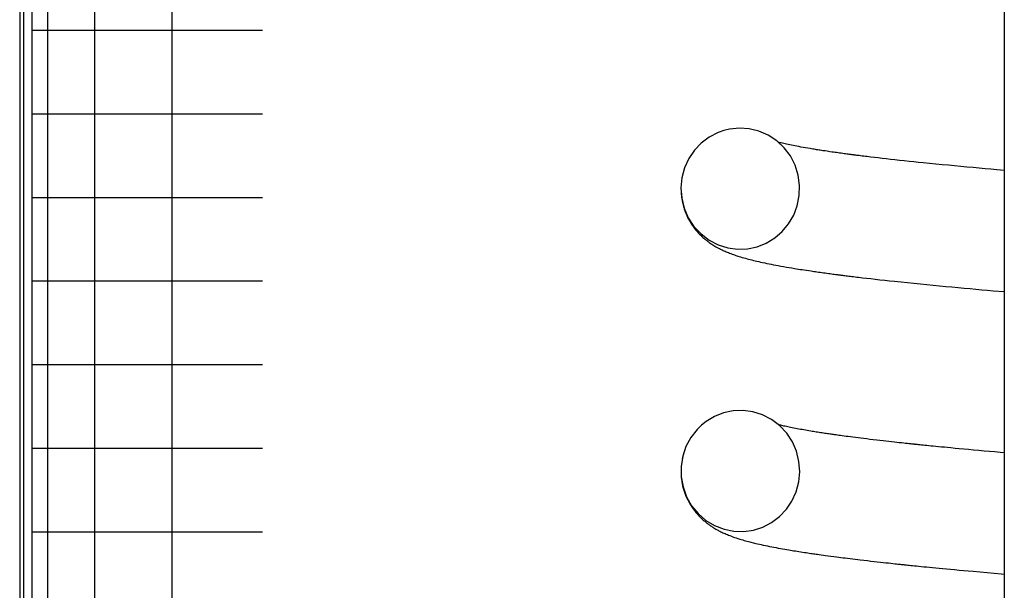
# Model space of a CAD drawing. Extents: x 1529 to 4201, y -422 to 622.
# Tile 35 of 256: x 2014.447 to 2015.099, y 115.333 to 115.711. Entities that reach past the tile are written whole.
import ezdxf

# ---------------------------------------------------------------- set-up
doc = ezdxf.new("R2010")
doc.units = 0
doc.header["$MEASUREMENT"] = 0
doc.layers.add('SPILL-BUCKET', color=1, linetype='CONTINUOUS')

msp = doc.modelspace()

# ---------------------------------------------------------------- linework, layer by layer
at = {"layer": 'SPILL-BUCKET', "color": 7, "linetype": 'Continuous'}
for p, q in [((2014.44656, 117.20281), (2014.44656, 114.92937)), ((2014.44906, 117.19865), (2014.44906, 114.92937)), ((2014.45456, 117.19865), (2014.45456, 114.92937)), ((2014.46503, 116.98186), (2014.46503, 115.08513)), ((2014.49621, 116.97438), (2014.49621, 115.0852)), ((2014.54737, 116.97438), (2014.54737, 115.0852)), ((2015.09862, 116.17471), (2015.09862, 114.66424)), ((2014.45456, 115.70424), (2014.46084, 115.70424)), ((2014.46084, 115.70424), (2014.4796, 115.70424)), ((2014.4796, 115.70424), (2014.51057, 115.70424)), ((2014.51057, 115.70424), (2014.55333, 115.70424)), ((2014.55333, 115.70424), (2014.60726, 115.70424)), ((2014.45456, 115.6489), (2014.46084, 115.6489)), ((2014.46084, 115.6489), (2014.4796, 115.6489)), ((2014.4796, 115.6489), (2014.51057, 115.6489)), ((2014.51057, 115.6489), (2014.55333, 115.6489)), ((2014.55333, 115.6489), (2014.60726, 115.6489)), ((2014.90914, 115.63654), (2014.90323, 115.6335)), ((2014.91283, 115.63783), (2014.90914, 115.63654)), ((2014.91663, 115.63875), (2014.91283, 115.63783)), ((2014.92315, 115.63942), (2014.91663, 115.63875)), ((2014.92967, 115.63898), (2014.92315, 115.63942)), ((2014.93613, 115.63741), (2014.92967, 115.63898)), ((2014.94223, 115.63477), (2014.93613, 115.63741)), ((2014.89791, 115.62952), (2014.89334, 115.6247)), ((2014.90323, 115.6335), (2014.89791, 115.62952)), ((2014.94788, 115.63105), (2014.94223, 115.63477)), ((2014.95282, 115.62642), (2014.94788, 115.63105)), ((2014.94946, 115.62992), (2014.94907, 115.63003)), ((2014.95017, 115.62974), (2014.94946, 115.62992)), ((2014.95092, 115.62956), (2014.95017, 115.62974)), ((2014.95173, 115.62937), (2014.95092, 115.62956)), ((2014.95258, 115.62917), (2014.95173, 115.62937)), ((2014.95349, 115.62896), (2014.95258, 115.62917)), ((2014.95445, 115.62875), (2014.95349, 115.62896)), ((2014.89334, 115.6247), (2014.88963, 115.6192)), ((2014.95695, 115.62094), (2014.95282, 115.62642)), ((2014.95545, 115.62853), (2014.95445, 115.62875)), ((2014.9565, 115.62831), (2014.95545, 115.62853)), ((2014.95762, 115.62808), (2014.9565, 115.62831)), ((2014.95879, 115.62784), (2014.95762, 115.62808)), ((2014.95998, 115.62761), (2014.95879, 115.62784)), ((2014.96122, 115.62737), (2014.95998, 115.62761)), ((2014.96254, 115.62712), (2014.96122, 115.62737)), ((2014.96391, 115.62687), (2014.96254, 115.62712)), ((2014.96539, 115.62661), (2014.96391, 115.62687)), ((2014.9669, 115.62634), (2014.96539, 115.62661)), ((2014.96846, 115.62607), (2014.9669, 115.62634)), ((2014.97006, 115.6258), (2014.96846, 115.62607)), ((2014.97093, 115.62566), (2014.97006, 115.6258)), ((2014.9718, 115.62552), (2014.97093, 115.62566)), ((2014.97264, 115.62538), (2014.9718, 115.62552)), ((2014.97349, 115.62524), (2014.97264, 115.62538)), ((2014.97431, 115.62511), (2014.97349, 115.62524)), ((2014.97514, 115.62498), (2014.97431, 115.62511)), ((2014.97595, 115.62486), (2014.97514, 115.62498)), ((2014.97676, 115.62473), (2014.97595, 115.62486)), ((2014.97764, 115.62459), (2014.97676, 115.62473)), ((2014.97854, 115.62446), (2014.97764, 115.62459)), ((2014.97995, 115.62425), (2014.97854, 115.62446)), ((2014.98138, 115.62403), (2014.97995, 115.62425)), ((2014.98301, 115.62379), (2014.98138, 115.62403)), ((2014.98467, 115.62356), (2014.98301, 115.62379)), ((2014.9856, 115.62342), (2014.98467, 115.62356)), ((2014.98653, 115.62329), (2014.9856, 115.62342)), ((2014.98752, 115.62315), (2014.98653, 115.62329)), ((2014.98851, 115.62302), (2014.98752, 115.62315)), ((2014.98956, 115.62287), (2014.98851, 115.62302)), ((2014.99063, 115.62272), (2014.98956, 115.62287)), ((2014.99163, 115.62259), (2014.99063, 115.62272)), ((2014.99264, 115.62245), (2014.99163, 115.62259)), ((2014.99354, 115.62233), (2014.99264, 115.62245)), ((2014.88963, 115.6192), (2014.88685, 115.61308)), ((2014.96009, 115.61485), (2014.95695, 115.62094)), ((2014.99444, 115.62221), (2014.99354, 115.62233)), ((2014.99516, 115.62212), (2014.99444, 115.62221)), ((2014.99588, 115.62202), (2014.99516, 115.62212)), ((2014.9965, 115.62194), (2014.99588, 115.62202)), ((2014.99712, 115.62186), (2014.9965, 115.62194)), ((2014.99763, 115.6218), (2014.99712, 115.62186)), ((2014.99815, 115.62173), (2014.99763, 115.6218)), ((2014.99855, 115.62168), (2014.99815, 115.62173)), ((2014.99896, 115.62162), (2014.99855, 115.62168)), ((2014.99927, 115.62158), (2014.99896, 115.62162)), ((2014.99958, 115.62154), (2014.99927, 115.62158)), ((2014.99994, 115.6215), (2014.99958, 115.62154)), ((2015.0003, 115.62145), (2014.99994, 115.6215)), ((2015.00099, 115.62137), (2015.0003, 115.62145)), ((2015.00169, 115.62128), (2015.00099, 115.62137)), ((2015.00256, 115.62117), (2015.00169, 115.62128)), ((2015.00344, 115.62106), (2015.00256, 115.62117)), ((2015.00449, 115.62093), (2015.00344, 115.62106)), ((2015.00555, 115.6208), (2015.00449, 115.62093)), ((2015.00667, 115.62066), (2015.00555, 115.6208)), ((2015.00781, 115.62052), (2015.00667, 115.62066)), ((2015.00899, 115.62038), (2015.00781, 115.62052)), ((2015.01019, 115.62023), (2015.00899, 115.62038)), ((2015.01259, 115.61995), (2015.01019, 115.62023)), ((2015.01504, 115.61966), (2015.01259, 115.61995)), ((2015.01768, 115.61936), (2015.01504, 115.61966)), ((2015.02036, 115.61905), (2015.01768, 115.61936)), ((2015.02324, 115.61872), (2015.02036, 115.61905)), ((2015.02617, 115.6184), (2015.02324, 115.61872)), ((2015.02926, 115.61806), (2015.02617, 115.6184)), ((2015.03239, 115.61772), (2015.02926, 115.61806)), ((2015.0355, 115.61739), (2015.03239, 115.61772)), ((2015.03866, 115.61706), (2015.0355, 115.61739)), ((2015.04177, 115.61674), (2015.03866, 115.61706)), ((2015.04492, 115.61641), (2015.04177, 115.61674)), ((2015.04908, 115.61599), (2015.04492, 115.61641)), ((2015.0533, 115.61557), (2015.04908, 115.61599)), ((2014.88685, 115.61308), (2014.88511, 115.60658)), ((2014.96215, 115.60829), (2014.96009, 115.61485)), ((2015.05743, 115.61517), (2015.0533, 115.61557)), ((2015.06162, 115.61476), (2015.05743, 115.61517)), ((2015.0657, 115.61437), (2015.06162, 115.61476)), ((2015.06984, 115.61398), (2015.0657, 115.61437)), ((2015.07387, 115.6136), (2015.06984, 115.61398)), ((2015.07795, 115.61323), (2015.07387, 115.6136)), ((2015.0819, 115.61287), (2015.07795, 115.61323)), ((2015.0859, 115.61251), (2015.0819, 115.61287)), ((2015.08977, 115.61216), (2015.0859, 115.61251)), ((2015.09367, 115.61181), (2015.08977, 115.61216)), ((2015.09861, 115.61139), (2015.09367, 115.61181)), ((2014.88511, 115.60658), (2014.88447, 115.59978)), ((2014.88491, 115.60527), (2014.8848, 115.60453)), ((2014.96309, 115.60148), (2014.96215, 115.60829)), ((2014.88447, 115.59978), (2014.88496, 115.59297)), ((2014.88457, 115.59636), (2014.88482, 115.59375)), ((2014.96287, 115.59469), (2014.96309, 115.60148)), ((2014.45456, 115.59355), (2014.46084, 115.59355)), ((2014.46084, 115.59355), (2014.4796, 115.59355)), ((2014.4796, 115.59355), (2014.51057, 115.59355)), ((2014.51057, 115.59355), (2014.55333, 115.59355)), ((2014.55333, 115.59355), (2014.60726, 115.59355)), ((2014.88482, 115.59375), (2014.885, 115.59251)), ((2014.88496, 115.59297), (2014.88661, 115.5863)), ((2014.885, 115.59251), (2014.88522, 115.59127)), ((2014.88522, 115.59127), (2014.88543, 115.59022)), ((2014.88543, 115.59022), (2014.88567, 115.58918)), ((2014.96153, 115.58802), (2014.96287, 115.59469)), ((2014.88567, 115.58918), (2014.88589, 115.58832)), ((2014.88589, 115.58832), (2014.88613, 115.58747)), ((2014.88613, 115.58747), (2014.88634, 115.58674)), ((2014.88634, 115.58674), (2014.88656, 115.58605)), ((2014.88656, 115.58605), (2014.88684, 115.58523)), ((2014.88661, 115.5863), (2014.88935, 115.58)), ((2014.88684, 115.58523), (2014.88712, 115.58445)), ((2014.88712, 115.58445), (2014.88747, 115.58352)), ((2014.88747, 115.58352), (2014.88784, 115.58262)), ((2014.95915, 115.58177), (2014.96153, 115.58802)), ((2014.88784, 115.58262), (2014.88831, 115.58156)), ((2014.88831, 115.58156), (2014.8888, 115.58053)), ((2014.8888, 115.58053), (2014.88934, 115.57945)), ((2014.88934, 115.57945), (2014.88992, 115.5784)), ((2014.88935, 115.58), (2014.89311, 115.5743)), ((2014.88992, 115.5784), (2014.89049, 115.5774)), ((2014.89049, 115.5774), (2014.89109, 115.57642)), ((2014.95577, 115.576), (2014.95915, 115.58177)), ((2014.89109, 115.57642), (2014.89189, 115.57521)), ((2014.89189, 115.57521), (2014.89271, 115.57403)), ((2014.89271, 115.57403), (2014.89352, 115.57296)), ((2014.89311, 115.5743), (2014.89778, 115.56931)), ((2014.89352, 115.57296), (2014.89435, 115.57193)), ((2014.89435, 115.57193), (2014.89515, 115.57099)), ((2014.89515, 115.57099), (2014.89595, 115.57009)), ((2014.94657, 115.56667), (2014.95155, 115.57096)), ((2014.95155, 115.57096), (2014.95577, 115.576)), ((2014.89595, 115.57009), (2014.89675, 115.56925)), ((2014.89675, 115.56925), (2014.89754, 115.56846)), ((2014.89754, 115.56846), (2014.8983, 115.56772)), ((2014.89778, 115.56931), (2014.90315, 115.56525)), ((2014.8983, 115.56772), (2014.89907, 115.56703)), ((2014.89907, 115.56703), (2014.89973, 115.56645)), ((2014.89973, 115.56645), (2014.90039, 115.56589)), ((2014.90039, 115.56589), (2014.90079, 115.56556)), ((2014.90079, 115.56556), (2014.90118, 115.56525)), ((2014.90118, 115.56525), (2014.90153, 115.56497)), ((2014.90153, 115.56497), (2014.90188, 115.5647)), ((2014.90188, 115.5647), (2014.90231, 115.56437)), ((2014.90231, 115.56437), (2014.90274, 115.56405)), ((2014.90274, 115.56405), (2014.90327, 115.56368)), ((2014.90315, 115.56525), (2014.90914, 115.56217)), ((2014.90327, 115.56368), (2014.90379, 115.56331)), ((2014.94099, 115.56331), (2014.94657, 115.56667)), ((2014.90379, 115.56331), (2014.9044, 115.5629)), ((2014.9044, 115.5629), (2014.905, 115.5625)), ((2014.905, 115.5625), (2014.90565, 115.56209)), ((2014.90565, 115.56209), (2014.90628, 115.56169)), ((2014.90628, 115.56169), (2014.90694, 115.5613)), ((2014.90694, 115.5613), (2014.9076, 115.56092)), ((2014.9076, 115.56092), (2014.90843, 115.56045)), ((2014.90843, 115.56045), (2014.90925, 115.56001)), ((2014.90914, 115.56217), (2014.91546, 115.5602)), ((2014.90925, 115.56001), (2014.90993, 115.55965)), ((2014.90993, 115.55965), (2014.9106, 115.55931)), ((2014.9106, 115.55931), (2014.91118, 115.55903)), ((2014.91118, 115.55903), (2014.91175, 115.55875)), ((2014.91175, 115.55875), (2014.91234, 115.55848)), ((2014.91234, 115.55848), (2014.91293, 115.55821)), ((2014.91293, 115.55821), (2014.91365, 115.55789)), ((2014.91365, 115.55789), (2014.91437, 115.55758)), ((2014.91437, 115.55758), (2014.91513, 115.55726)), ((2014.91513, 115.55726), (2014.91589, 115.55695)), ((2014.91546, 115.5602), (2014.92201, 115.55933)), ((2014.92201, 115.55933), (2014.92854, 115.55958)), ((2014.92854, 115.55958), (2014.93493, 115.56092)), ((2014.93493, 115.56092), (2014.94099, 115.56331)), ((2014.91589, 115.55695), (2014.91672, 115.55663)), ((2014.91672, 115.55663), (2014.91754, 115.55632)), ((2014.91754, 115.55632), (2014.9184, 115.556)), ((2014.9184, 115.556), (2014.91926, 115.55569)), ((2014.91926, 115.55569), (2014.92003, 115.55542)), ((2014.92003, 115.55542), (2014.9208, 115.55516)), ((2014.9208, 115.55516), (2014.92145, 115.55494)), ((2014.92145, 115.55494), (2014.9221, 115.55473)), ((2014.9221, 115.55473), (2014.92303, 115.55444)), ((2014.92303, 115.55444), (2014.92396, 115.55415)), ((2014.92396, 115.55415), (2014.92505, 115.55383)), ((2014.92505, 115.55383), (2014.92615, 115.55351)), ((2014.92615, 115.55351), (2014.92722, 115.55321)), ((2014.92722, 115.55321), (2014.9283, 115.55291)), ((2014.9283, 115.55291), (2014.92931, 115.55265)), ((2014.92931, 115.55265), (2014.93033, 115.55238)), ((2014.93033, 115.55238), (2014.93141, 115.55211)), ((2014.93141, 115.55211), (2014.93249, 115.55184)), ((2014.93249, 115.55184), (2014.93363, 115.55156)), ((2014.93363, 115.55156), (2014.93479, 115.55129)), ((2014.93479, 115.55129), (2014.93599, 115.55102)), ((2014.93599, 115.55102), (2014.9372, 115.55074)), ((2014.9372, 115.55074), (2014.93859, 115.55044)), ((2014.93859, 115.55044), (2014.94001, 115.55014)), ((2014.94001, 115.55014), (2014.94143, 115.54984)), ((2014.94143, 115.54984), (2014.94288, 115.54954)), ((2014.94288, 115.54954), (2014.94433, 115.54926)), ((2014.94433, 115.54926), (2014.94581, 115.54897)), ((2014.94581, 115.54897), (2014.94735, 115.54867)), ((2014.94735, 115.54867), (2014.94892, 115.54838)), ((2014.94892, 115.54838), (2014.95067, 115.54806)), ((2014.95067, 115.54806), (2014.95245, 115.54774)), ((2014.95245, 115.54774), (2014.9543, 115.54742)), ((2014.9543, 115.54742), (2014.95618, 115.5471)), ((2014.95618, 115.5471), (2014.95797, 115.5468)), ((2014.95797, 115.5468), (2014.95978, 115.5465)), ((2014.95978, 115.5465), (2014.96106, 115.5463)), ((2014.96106, 115.5463), (2014.96235, 115.54609)), ((2014.96235, 115.54609), (2014.96357, 115.5459)), ((2014.96357, 115.5459), (2014.96481, 115.54571)), ((2014.96481, 115.54571), (2014.96617, 115.5455)), ((2014.96617, 115.5455), (2014.96755, 115.54529)), ((2014.96755, 115.54529), (2014.96911, 115.54505)), ((2014.96911, 115.54505), (2014.97071, 115.54482)), ((2014.97071, 115.54482), (2014.97162, 115.54468)), ((2014.97162, 115.54468), (2014.97254, 115.54455)), ((2014.97254, 115.54455), (2014.97352, 115.54441)), ((2014.97352, 115.54441), (2014.9745, 115.54427)), ((2014.9745, 115.54427), (2014.97555, 115.54412)), ((2014.97555, 115.54412), (2014.9766, 115.54397)), ((2014.45456, 115.5382), (2014.46084, 115.5382)), ((2014.46084, 115.5382), (2014.4796, 115.5382)), ((2014.4796, 115.5382), (2014.51057, 115.5382)), ((2014.51057, 115.5382), (2014.55333, 115.5382)), ((2014.55333, 115.5382), (2014.60726, 115.5382)), ((2014.9766, 115.54397), (2014.97771, 115.54382)), ((2014.97771, 115.54382), (2014.97883, 115.54366)), ((2014.97883, 115.54366), (2014.97997, 115.54351)), ((2014.97997, 115.54351), (2014.98112, 115.54335)), ((2014.98112, 115.54335), (2014.98215, 115.54321)), ((2014.98215, 115.54321), (2014.98319, 115.54308)), ((2014.98319, 115.54308), (2014.98417, 115.54294)), ((2014.98417, 115.54294), (2014.98515, 115.54281)), ((2014.98515, 115.54281), (2014.98598, 115.54271)), ((2014.98598, 115.54271), (2014.98681, 115.5426)), ((2014.98681, 115.5426), (2014.98747, 115.54251)), ((2014.98747, 115.54251), (2014.98813, 115.54243)), ((2014.98813, 115.54243), (2014.98863, 115.54236)), ((2014.98863, 115.54236), (2014.98913, 115.5423)), ((2014.98913, 115.5423), (2014.98953, 115.54225)), ((2014.98953, 115.54225), (2014.98993, 115.5422)), ((2014.98993, 115.5422), (2014.99043, 115.54213)), ((2014.99043, 115.54213), (2014.99093, 115.54207)), ((2014.99093, 115.54207), (2014.99154, 115.54199)), ((2014.99154, 115.54199), (2014.99216, 115.54191)), ((2014.99216, 115.54191), (2014.99297, 115.54181)), ((2014.99297, 115.54181), (2014.99379, 115.54171)), ((2014.99379, 115.54171), (2014.99474, 115.54159)), ((2014.99474, 115.54159), (2014.99569, 115.54147)), ((2014.99569, 115.54147), (2014.9967, 115.54135)), ((2014.9967, 115.54135), (2014.99772, 115.54122)), ((2014.99772, 115.54122), (2014.99877, 115.5411)), ((2014.99877, 115.5411), (2014.99983, 115.54097)), ((2014.99983, 115.54097), (2015.00094, 115.54084)), ((2015.00094, 115.54084), (2015.00204, 115.5407)), ((2015.00204, 115.5407), (2015.00466, 115.54039)), ((2015.00466, 115.54039), (2015.00732, 115.54008)), ((2015.00732, 115.54008), (2015.01018, 115.53975)), ((2015.01018, 115.53975), (2015.01309, 115.53942)), ((2015.01309, 115.53942), (2015.01622, 115.53907)), ((2015.01622, 115.53907), (2015.01939, 115.53873)), ((2015.01939, 115.53873), (2015.02266, 115.53837)), ((2015.02266, 115.53837), (2015.02598, 115.53802)), ((2015.02598, 115.53802), (2015.03022, 115.53757)), ((2015.03022, 115.53757), (2015.03452, 115.53712)), ((2015.03452, 115.53712), (2015.03875, 115.53669)), ((2015.03875, 115.53669), (2015.04304, 115.53626)), ((2015.04304, 115.53626), (2015.04723, 115.53584)), ((2015.04723, 115.53584), (2015.05149, 115.53543)), ((2015.05149, 115.53543), (2015.05563, 115.53503)), ((2015.05563, 115.53503), (2015.05984, 115.53463)), ((2015.05984, 115.53463), (2015.06392, 115.53425)), ((2015.06392, 115.53425), (2015.06806, 115.53386)), ((2015.06806, 115.53386), (2015.072, 115.5335)), ((2015.072, 115.5335), (2015.07598, 115.53314)), ((2015.07598, 115.53314), (2015.07983, 115.53279)), ((2015.07983, 115.53279), (2015.08372, 115.53244)), ((2015.08372, 115.53244), (2015.0875, 115.53211)), ((2015.0875, 115.53211), (2015.09132, 115.53177)), ((2015.09132, 115.53177), (2015.09861, 115.53114)), ((2014.45456, 115.48285), (2014.46084, 115.48285)), ((2014.46084, 115.48285), (2014.4796, 115.48285)), ((2014.4796, 115.48285), (2014.51057, 115.48285)), ((2014.51057, 115.48285), (2014.55333, 115.48285)), ((2014.55333, 115.48285), (2014.60726, 115.48285)), ((2014.90665, 115.44847), (2014.90107, 115.44511)), ((2014.91271, 115.45086), (2014.90665, 115.44847)), ((2014.9191, 115.4522), (2014.91271, 115.45086)), ((2014.92562, 115.45245), (2014.9191, 115.4522)), ((2014.93217, 115.45157), (2014.92562, 115.45245)), ((2014.93848, 115.44961), (2014.93217, 115.45157)), ((2014.94446, 115.44653), (2014.93848, 115.44961)), ((2014.94984, 115.44247), (2014.94446, 115.44653)), ((2014.8952, 115.43992), (2014.89103, 115.43457)), ((2014.898, 115.44266), (2014.8952, 115.43992)), ((2014.90107, 115.44511), (2014.898, 115.44266)), ((2014.94949, 115.44298), (2014.94908, 115.44309)), ((2014.95008, 115.44284), (2014.94949, 115.44298)), ((2014.95451, 115.43748), (2014.94984, 115.44247)), ((2014.95069, 115.44268), (2014.95008, 115.44284)), ((2014.95131, 115.44253), (2014.95069, 115.44268)), ((2014.95196, 115.44238), (2014.95131, 115.44253)), ((2014.95269, 115.44221), (2014.95196, 115.44238)), ((2014.95345, 115.44203), (2014.95269, 115.44221)), ((2014.9543, 115.44185), (2014.95345, 115.44203)), ((2014.95517, 115.44165), (2014.9543, 115.44185)), ((2014.9561, 115.44146), (2014.95517, 115.44165)), ((2014.95706, 115.44126), (2014.9561, 115.44146)), ((2014.95808, 115.44105), (2014.95706, 115.44126)), ((2014.95913, 115.44084), (2014.95808, 115.44105)), ((2014.96023, 115.44063), (2014.95913, 115.44084)), ((2014.96135, 115.44041), (2014.96023, 115.44063)), ((2014.96246, 115.4402), (2014.96135, 115.44041)), ((2014.9636, 115.43999), (2014.96246, 115.4402)), ((2014.9647, 115.43979), (2014.9636, 115.43999)), ((2014.96583, 115.43959), (2014.9647, 115.43979)), ((2014.89103, 115.43457), (2014.88781, 115.42859)), ((2014.95826, 115.43176), (2014.95451, 115.43748)), ((2014.96693, 115.4394), (2014.96583, 115.43959)), ((2014.96805, 115.43921), (2014.96693, 115.4394)), ((2014.96922, 115.43901), (2014.96805, 115.43921)), ((2014.97043, 115.43881), (2014.96922, 115.43901)), ((2014.97129, 115.43867), (2014.97043, 115.43881)), ((2014.97216, 115.43852), (2014.97129, 115.43867)), ((2014.97308, 115.43837), (2014.97216, 115.43852)), ((2014.97401, 115.43822), (2014.97308, 115.43837)), ((2014.97499, 115.43807), (2014.97401, 115.43822)), ((2014.97598, 115.43791), (2014.97499, 115.43807)), ((2014.97696, 115.43776), (2014.97598, 115.43791)), ((2014.97794, 115.43761), (2014.97696, 115.43776)), ((2014.97885, 115.43748), (2014.97794, 115.43761)), ((2014.97977, 115.43734), (2014.97885, 115.43748)), ((2014.98067, 115.4372), (2014.97977, 115.43734)), ((2014.98158, 115.43707), (2014.98067, 115.4372)), ((2014.9824, 115.43695), (2014.98158, 115.43707)), ((2014.98323, 115.43683), (2014.9824, 115.43695)), ((2014.98397, 115.43672), (2014.98323, 115.43683)), ((2014.98472, 115.43661), (2014.98397, 115.43672)), ((2014.98549, 115.4365), (2014.98472, 115.43661)), ((2014.98627, 115.43639), (2014.98549, 115.4365)), ((2014.98717, 115.43627), (2014.98627, 115.43639)), ((2014.98807, 115.43614), (2014.98717, 115.43627)), ((2014.9891, 115.436), (2014.98807, 115.43614)), ((2014.99013, 115.43586), (2014.9891, 115.436)), ((2014.99134, 115.43569), (2014.99013, 115.43586)), ((2014.99257, 115.43553), (2014.99134, 115.43569)), ((2014.99393, 115.43534), (2014.99257, 115.43553)), ((2014.99532, 115.43516), (2014.99393, 115.43534)), ((2014.99684, 115.43496), (2014.99532, 115.43516)), ((2014.99838, 115.43476), (2014.99684, 115.43496)), ((2015.00007, 115.43455), (2014.99838, 115.43476)), ((2015.00179, 115.43433), (2015.00007, 115.43455)), ((2015.00365, 115.4341), (2015.00179, 115.43433)), ((2015.00554, 115.43386), (2015.00365, 115.4341)), ((2015.00759, 115.43361), (2015.00554, 115.43386)), ((2015.00966, 115.43336), (2015.00759, 115.43361)), ((2015.01187, 115.4331), (2015.00966, 115.43336)), ((2014.45456, 115.4275), (2014.46084, 115.4275)), ((2014.46084, 115.4275), (2014.4796, 115.4275)), ((2014.4796, 115.4275), (2014.51057, 115.4275)), ((2014.51057, 115.4275), (2014.55333, 115.4275)), ((2014.55333, 115.4275), (2014.60726, 115.4275)), ((2014.88781, 115.42859), (2014.88565, 115.42216)), ((2014.96101, 115.42546), (2014.95826, 115.43176)), ((2015.0141, 115.43284), (2015.01187, 115.4331)), ((2015.01619, 115.43259), (2015.0141, 115.43284)), ((2015.01829, 115.43235), (2015.01619, 115.43259)), ((2015.02023, 115.43213), (2015.01829, 115.43235)), ((2015.02219, 115.43191), (2015.02023, 115.43213)), ((2015.02398, 115.43171), (2015.02219, 115.43191)), ((2015.02579, 115.43151), (2015.02398, 115.43171)), ((2015.02741, 115.43133), (2015.02579, 115.43151)), ((2015.02905, 115.43115), (2015.02741, 115.43133)), ((2015.0305, 115.43099), (2015.02905, 115.43115)), ((2015.03197, 115.43083), (2015.0305, 115.43099)), ((2015.03324, 115.4307), (2015.03197, 115.43083)), ((2015.03452, 115.43056), (2015.03324, 115.4307)), ((2015.03529, 115.43048), (2015.03452, 115.43056)), ((2015.03606, 115.4304), (2015.03529, 115.43048)), ((2015.03671, 115.43033), (2015.03606, 115.4304)), ((2015.03735, 115.43026), (2015.03671, 115.43033)), ((2015.03785, 115.43021), (2015.03735, 115.43026)), ((2015.03835, 115.43016), (2015.03785, 115.43021)), ((2015.03871, 115.43012), (2015.03835, 115.43016)), ((2015.03907, 115.43008), (2015.03871, 115.43012)), ((2015.03938, 115.43005), (2015.03907, 115.43008)), ((2015.03968, 115.43002), (2015.03938, 115.43005)), ((2015.04006, 115.42998), (2015.03968, 115.43002)), ((2015.04044, 115.42994), (2015.04006, 115.42998)), ((2015.04117, 115.42986), (2015.04044, 115.42994)), ((2015.0419, 115.42979), (2015.04117, 115.42986)), ((2015.04281, 115.42969), (2015.0419, 115.42979)), ((2015.04373, 115.4296), (2015.04281, 115.42969)), ((2015.04484, 115.42949), (2015.04373, 115.4296)), ((2015.04595, 115.42937), (2015.04484, 115.42949)), ((2015.04726, 115.42924), (2015.04595, 115.42937)), ((2015.04857, 115.42911), (2015.04726, 115.42924)), ((2015.05008, 115.42896), (2015.04857, 115.42911)), ((2015.05159, 115.42881), (2015.05008, 115.42896)), ((2015.05331, 115.42863), (2015.05159, 115.42881)), ((2015.05504, 115.42847), (2015.05331, 115.42863)), ((2015.05697, 115.42828), (2015.05504, 115.42847)), ((2015.05891, 115.42809), (2015.05697, 115.42828)), ((2015.06107, 115.42788), (2015.05891, 115.42809)), ((2015.06324, 115.42767), (2015.06107, 115.42788)), ((2015.06598, 115.42741), (2015.06324, 115.42767)), ((2015.06875, 115.42715), (2015.06598, 115.42741)), ((2015.0718, 115.42686), (2015.06875, 115.42715)), ((2015.07488, 115.42657), (2015.0718, 115.42686)), ((2014.88565, 115.42216), (2014.88457, 115.41547)), ((2014.88546, 115.42139), (2014.88522, 115.42017)), ((2014.88552, 115.42162), (2014.88546, 115.42139)), ((2014.88557, 115.42184), (2014.88552, 115.42162)), ((2014.96265, 115.41878), (2014.96101, 115.42546)), ((2015.07827, 115.42626), (2015.07488, 115.42657)), ((2015.08168, 115.42595), (2015.07827, 115.42626)), ((2015.08524, 115.42563), (2015.08168, 115.42595)), ((2015.08882, 115.42531), (2015.08524, 115.42563)), ((2015.09234, 115.425), (2015.08882, 115.42531)), ((2015.09588, 115.42469), (2015.09234, 115.425)), ((2015.09861, 115.42445), (2015.09588, 115.42469)), ((2014.88457, 115.41547), (2014.88464, 115.40862)), ((2014.96314, 115.41196), (2014.96265, 115.41878)), ((2014.88464, 115.40862), (2014.88584, 115.40188)), ((2014.88468, 115.40809), (2014.8848, 115.40704)), ((2014.96249, 115.40516), (2014.96314, 115.41196)), ((2014.8848, 115.40704), (2014.88502, 115.40546)), ((2014.88502, 115.40546), (2014.8853, 115.4039)), ((2014.8853, 115.4039), (2014.88561, 115.4025)), ((2014.88561, 115.4025), (2014.88596, 115.40113)), ((2014.88584, 115.40188), (2014.88818, 115.39542)), ((2014.88596, 115.40113), (2014.88636, 115.39976)), ((2014.96075, 115.39867), (2014.96249, 115.40516)), ((2014.88636, 115.39976), (2014.88679, 115.39843)), ((2014.88679, 115.39843), (2014.88728, 115.39708)), ((2014.88728, 115.39708), (2014.88781, 115.39576)), ((2014.88781, 115.39576), (2014.88836, 115.39451)), ((2014.88818, 115.39542), (2014.89157, 115.38944)), ((2014.88836, 115.39451), (2014.88894, 115.39331)), ((2014.95797, 115.39255), (2014.96075, 115.39867)), ((2014.88894, 115.39331), (2014.88981, 115.39165)), ((2014.88981, 115.39165), (2014.89071, 115.3901)), ((2014.89071, 115.3901), (2014.89159, 115.38871)), ((2014.89157, 115.38944), (2014.89589, 115.38418)), ((2014.89159, 115.38871), (2014.89248, 115.38742)), ((2014.95427, 115.38708), (2014.95797, 115.39255)), ((2014.89248, 115.38742), (2014.89339, 115.3862)), ((2014.89339, 115.3862), (2014.89431, 115.38504)), ((2014.89431, 115.38504), (2014.89533, 115.38384)), ((2014.89533, 115.38384), (2014.89638, 115.3827)), ((2014.89589, 115.38418), (2014.90105, 115.37973)), ((2014.89638, 115.3827), (2014.89695, 115.38211)), ((2014.89695, 115.38211), (2014.89752, 115.38155)), ((2014.89752, 115.38155), (2014.8981, 115.38098)), ((2014.94451, 115.37836), (2014.94973, 115.38228)), ((2014.94973, 115.38228), (2014.95427, 115.38708)), ((2014.8981, 115.38098), (2014.8987, 115.38042)), ((2014.8987, 115.38042), (2014.89923, 115.37995)), ((2014.89923, 115.37995), (2014.89977, 115.37948)), ((2014.89977, 115.37948), (2014.9002, 115.37911)), ((2014.9002, 115.37911), (2014.90063, 115.37876)), ((2014.90063, 115.37876), (2014.90089, 115.37855)), ((2014.90089, 115.37855), (2014.90114, 115.37834)), ((2014.90105, 115.37973), (2014.90679, 115.37629)), ((2014.90114, 115.37834), (2014.9014, 115.37814)), ((2014.9014, 115.37814), (2014.90164, 115.37795)), ((2014.90164, 115.37795), (2014.90196, 115.3777)), ((2014.90196, 115.3777), (2014.90229, 115.37746)), ((2014.90229, 115.37746), (2014.90269, 115.37716)), ((2014.90269, 115.37716), (2014.90309, 115.37687)), ((2014.90309, 115.37687), (2014.90358, 115.37652)), ((2014.90358, 115.37652), (2014.90408, 115.37618)), ((2014.90408, 115.37618), (2014.9046, 115.37583)), ((2014.9046, 115.37583), (2014.90513, 115.37548)), ((2014.90513, 115.37548), (2014.9056, 115.37518)), ((2014.9056, 115.37518), (2014.90607, 115.37489)), ((2014.90607, 115.37489), (2014.90648, 115.37464)), ((2014.90648, 115.37464), (2014.90688, 115.3744)), ((2014.90679, 115.37629), (2014.91304, 115.37388)), ((2014.93252, 115.37335), (2014.93873, 115.37535)), ((2014.93873, 115.37535), (2014.94451, 115.37836)), ((2014.45456, 115.37215), (2014.46084, 115.37215)), ((2014.46084, 115.37215), (2014.4796, 115.37215)), ((2014.4796, 115.37215), (2014.51057, 115.37215)), ((2014.51057, 115.37215), (2014.55333, 115.37215)), ((2014.55333, 115.37215), (2014.60726, 115.37215)), ((2014.90688, 115.3744), (2014.90763, 115.37396)), ((2014.90763, 115.37396), (2014.90837, 115.37355)), ((2014.90837, 115.37355), (2014.90902, 115.37319)), ((2014.90902, 115.37319), (2014.90967, 115.37285)), ((2014.90967, 115.37285), (2014.91029, 115.37253)), ((2014.91029, 115.37253), (2014.9109, 115.37223)), ((2014.9109, 115.37223), (2014.91158, 115.3719)), ((2014.91158, 115.3719), (2014.91225, 115.37158)), ((2014.91225, 115.37158), (2014.91296, 115.37126)), ((2014.91296, 115.37126), (2014.91366, 115.37095)), ((2014.91304, 115.37388), (2014.91949, 115.3726)), ((2014.91366, 115.37095), (2014.91444, 115.37061)), ((2014.91444, 115.37061), (2014.91521, 115.37029)), ((2014.91521, 115.37029), (2014.91607, 115.36995)), ((2014.91607, 115.36995), (2014.91692, 115.36962)), ((2014.91692, 115.36962), (2014.91786, 115.36926)), ((2014.91786, 115.36926), (2014.9188, 115.36892)), ((2014.9188, 115.36892), (2014.91995, 115.36851)), ((2014.91949, 115.3726), (2014.92607, 115.37242)), ((2014.91995, 115.36851), (2014.92111, 115.36812)), ((2014.92111, 115.36812), (2014.92223, 115.36776)), ((2014.92607, 115.37242), (2014.93252, 115.37335)), ((2014.92223, 115.36776), (2014.92336, 115.3674)), ((2014.92336, 115.3674), (2014.92437, 115.36709)), ((2014.92437, 115.36709), (2014.92539, 115.36679)), ((2014.92539, 115.36679), (2014.92634, 115.36652)), ((2014.92634, 115.36652), (2014.92729, 115.36626)), ((2014.92729, 115.36626), (2014.92821, 115.36601)), ((2014.92821, 115.36601), (2014.92913, 115.36576)), ((2014.92913, 115.36576), (2014.92999, 115.36553)), ((2014.92999, 115.36553), (2014.93086, 115.36531)), ((2014.93086, 115.36531), (2014.93165, 115.36511)), ((2014.93165, 115.36511), (2014.93245, 115.36491)), ((2014.93245, 115.36491), (2014.93327, 115.36472)), ((2014.93327, 115.36472), (2014.93409, 115.36452)), ((2014.93409, 115.36452), (2014.93524, 115.36425)), ((2014.93524, 115.36425), (2014.9364, 115.36399)), ((2014.9364, 115.36399), (2014.93769, 115.3637)), ((2014.93769, 115.3637), (2014.939, 115.36342)), ((2014.939, 115.36342), (2014.94036, 115.36313)), ((2014.94036, 115.36313), (2014.94174, 115.36284)), ((2014.94174, 115.36284), (2014.94315, 115.36255)), ((2014.94315, 115.36255), (2014.94458, 115.36227)), ((2014.94458, 115.36227), (2014.94603, 115.36199)), ((2014.94603, 115.36199), (2014.9475, 115.36171)), ((2014.9475, 115.36171), (2014.94893, 115.36144)), ((2014.94893, 115.36144), (2014.95038, 115.36118)), ((2014.95038, 115.36118), (2014.95176, 115.36093)), ((2014.95176, 115.36093), (2014.95317, 115.36068)), ((2014.95317, 115.36068), (2014.95454, 115.36044)), ((2014.95454, 115.36044), (2014.95593, 115.36021)), ((2014.95593, 115.36021), (2014.95697, 115.36003)), ((2014.95697, 115.36003), (2014.95802, 115.35986)), ((2014.95802, 115.35986), (2014.95912, 115.35967)), ((2014.95912, 115.35967), (2014.96024, 115.35949)), ((2014.96024, 115.35949), (2014.96141, 115.3593)), ((2014.96141, 115.3593), (2014.9626, 115.35912)), ((2014.9626, 115.35912), (2014.96382, 115.35892)), ((2014.96382, 115.35892), (2014.96506, 115.35873)), ((2014.96506, 115.35873), (2014.96622, 115.35855)), ((2014.96622, 115.35855), (2014.96739, 115.35838)), ((2014.96739, 115.35838), (2014.96844, 115.35822)), ((2014.96844, 115.35822), (2014.96949, 115.35806)), ((2014.96949, 115.35806), (2014.97045, 115.35792)), ((2014.97045, 115.35792), (2014.97142, 115.35778)), ((2014.97142, 115.35778), (2014.97228, 115.35766)), ((2014.97228, 115.35766), (2014.97314, 115.35753)), ((2014.97314, 115.35753), (2014.97397, 115.35741)), ((2014.97397, 115.35741), (2014.97481, 115.35729)), ((2014.97481, 115.35729), (2014.97605, 115.35711)), ((2014.97605, 115.35711), (2014.97731, 115.35694)), ((2014.97731, 115.35694), (2014.97877, 115.35674)), ((2014.97877, 115.35674), (2014.98025, 115.35654)), ((2014.98025, 115.35654), (2014.98195, 115.3563)), ((2014.98195, 115.3563), (2014.98367, 115.35607)), ((2014.98367, 115.35607), (2014.98562, 115.35582)), ((2014.98562, 115.35582), (2014.98759, 115.35556)), ((2014.98759, 115.35556), (2014.98895, 115.35538)), ((2014.98895, 115.35538), (2014.99033, 115.35521)), ((2014.99033, 115.35521), (2014.9918, 115.35502)), ((2014.9918, 115.35502), (2014.99328, 115.35484)), ((2014.99328, 115.35484), (2014.99486, 115.35464)), ((2014.99486, 115.35464), (2014.99646, 115.35444)), ((2014.99646, 115.35444), (2014.99816, 115.35424)), ((2014.99816, 115.35424), (2014.99987, 115.35403)), ((2014.99987, 115.35403), (2015.00155, 115.35383)), ((2015.00155, 115.35383), (2015.00326, 115.35362)), ((2015.00326, 115.35362), (2015.00563, 115.35334)), ((2015.00563, 115.35334), (2015.00804, 115.35307)), ((2015.00804, 115.35307), (2015.01025, 115.35281)), ((2015.01025, 115.35281), (2015.01248, 115.35256)), ((2015.01248, 115.35256), (2015.0145, 115.35233)), ((2015.0145, 115.35233), (2015.01654, 115.3521)), ((2015.01654, 115.3521), (2015.01837, 115.3519)), ((2015.01837, 115.3519), (2015.02021, 115.3517)), ((2015.02021, 115.3517), (2015.02184, 115.35153)), ((2015.02184, 115.35153), (2015.02347, 115.35135)), ((2015.02347, 115.35135), (2015.02487, 115.3512)), ((2015.02487, 115.3512), (2015.02628, 115.35105)), ((2015.02628, 115.35105), (2015.02724, 115.35095)), ((2015.02724, 115.35095), (2015.0282, 115.35084)), ((2015.0282, 115.35084), (2015.02895, 115.35077)), ((2015.02895, 115.35077), (2015.02969, 115.35069)), ((2015.02969, 115.35069), (2015.03021, 115.35063)), ((2015.03021, 115.35063), (2015.03073, 115.35058)), ((2015.03073, 115.35058), (2015.03112, 115.35054)), ((2015.03112, 115.35054), (2015.03151, 115.3505)), ((2015.03151, 115.3505), (2015.03202, 115.35044)), ((2015.03202, 115.35044), (2015.03253, 115.35039)), ((2015.03253, 115.35039), (2015.03317, 115.35032)), ((2015.03317, 115.35032), (2015.03382, 115.35026)), ((2015.03382, 115.35026), (2015.03475, 115.35016)), ((2015.03475, 115.35016), (2015.03568, 115.35007)), ((2015.03568, 115.35007), (2015.0368, 115.34995)), ((2015.0368, 115.34995), (2015.03792, 115.34984)), ((2015.03792, 115.34984), (2015.03924, 115.34971)), ((2015.03924, 115.34971), (2015.04055, 115.34957)), ((2015.04055, 115.34957), (2015.04207, 115.34942)), ((2015.04207, 115.34942), (2015.04358, 115.34927)), ((2015.04358, 115.34927), (2015.04534, 115.34909)), ((2015.04534, 115.34909), (2015.0471, 115.34892)), ((2015.0471, 115.34892), (2015.04908, 115.34873)), ((2015.04908, 115.34873), (2015.05106, 115.34853)), ((2015.05106, 115.34853), (2015.05326, 115.34832)), ((2015.05326, 115.34832), (2015.05548, 115.34811)), ((2015.05548, 115.34811), (2015.05791, 115.34788)), ((2015.05791, 115.34788), (2015.06037, 115.34764)), ((2015.06037, 115.34764), (2015.06304, 115.34739)), ((2015.06304, 115.34739), (2015.06574, 115.34714)), ((2015.06574, 115.34714), (2015.06867, 115.34687)), ((2015.06867, 115.34687), (2015.07162, 115.3466)), ((2015.07162, 115.3466), (2015.07478, 115.34631)), ((2015.07478, 115.34631), (2015.07796, 115.34602)), ((2015.07796, 115.34602), (2015.08263, 115.34561)), ((2015.08263, 115.34561), (2015.08736, 115.34519)), ((2015.08736, 115.34519), (2015.09194, 115.34479)), ((2015.09194, 115.34479), (2015.09657, 115.34439)), ((2015.09657, 115.34439), (2015.09861, 115.34421))]:
    msp.add_line(p, q, dxfattribs=at)

doc.saveas('drawing.dxf')
